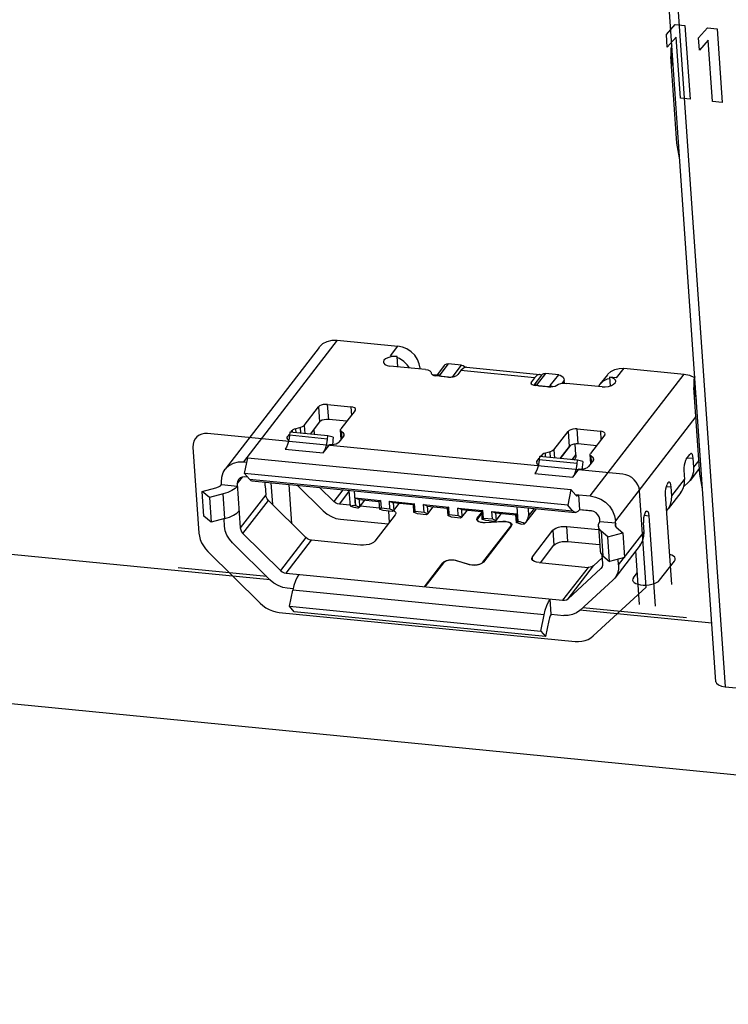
# Model space of a CAD drawing. Extents: x 0 to 1189, y 0 to 841.
# Tile 34 of 50: x 606 to 619, y 353 to 371. Entities that reach past the tile are written whole.
import ezdxf

# ---------------------------------------------------------------- set-up
doc = ezdxf.new("R2010")
doc.units = 0
doc.header["$LTSCALE"] = 65.395
doc.layers.get('0').update_dxf_attribs({"linetype": 'CONTINUOUS'})

msp = doc.modelspace()

# ---------------------------------------------------------------- linework, layer by layer
at = {"color": 7, "linetype": 'CONTINUOUS'}
for p, q in [((618.295, 358.869), (616.748, 381.091)), ((616.914, 381), (618.462, 358.779)), ((617.596, 368.509), (617.488, 370.061)), ((617.488, 370.061), (617.527, 369.85)), ((617.639, 368.247), (617.596, 368.509)), ((613.427, 364.529), (613.286, 364.346)), ((613.5, 364.558), (613.351, 364.364)), ((613.736, 364.535), (613.5, 364.558)), ((613.586, 364.341), (613.736, 364.535)), ((613.293, 364.355), (613.22, 364.363)), ((613.289, 364.346), (613.297, 364.353)), ((613.381, 364.338), (613.38, 364.337)), ((613.381, 364.338), (613.523, 364.324)), ((613.586, 364.341), (613.612, 364.335)), ((615.169, 364.359), (615.03, 364.179)), ((615.242, 364.387), (615.092, 364.194)), ((615.477, 364.364), (615.242, 364.387)), ((615.327, 364.171), (615.477, 364.364)), ((615.092, 364.194), (615.063, 364.192)), ((615.123, 364.168), (615.122, 364.166)), ((615.123, 364.168), (615.264, 364.154)), ((615.264, 364.154), (615.263, 364.152)), ((615.264, 364.154), (615.283, 364.154)), ((615.318, 364.163), (615.327, 364.171)), ((615.577, 364.265), (615.533, 364.208)), ((615.581, 364.211), (615.577, 364.265)), ((618.008, 362.583), (617.9, 364.135)), ((617.9, 364.135), (617.94, 363.924)), ((611.106, 363.294), (611.098, 363.398)), ((615.689, 363.101), (615.506, 362.863)), ((615.786, 362.933), (615.773, 363.125)), ((615.716, 362.843), (615.786, 362.933)), ((615.751, 362.839), (615.764, 362.855)), ((618.052, 362.321), (618.008, 362.583)), ((611.719, 362.295), (611.734, 362.076)), ((611.816, 362.286), (611.834, 362.025)), ((595.742, 362.127), (610.309, 360.7)), ((611.834, 362.159), (612.285, 362.115)), ((611.834, 362.159), (611.901, 362.131)), ((611.843, 362.025), (611.834, 362.159)), ((611.901, 362.131), (612.258, 362.096)), ((611.901, 362.131), (611.91, 361.997)), ((611.91, 361.997), (612.006, 362.121)), ((612.285, 362.115), (612.258, 362.096)), ((612.258, 362.096), (612.268, 361.961)), ((612.285, 362.115), (612.295, 361.98)), ((612.445, 362.099), (612.897, 362.055)), ((612.445, 362.099), (612.512, 362.071)), ((612.455, 361.965), (612.445, 362.099)), ((612.87, 362.036), (612.512, 362.071)), ((612.512, 362.071), (612.522, 361.937)), ((612.522, 361.937), (612.618, 362.061)), ((612.897, 362.055), (612.87, 362.036)), ((612.87, 362.036), (612.879, 361.902)), ((612.907, 361.92), (612.897, 362.055)), ((613.057, 362.039), (613.509, 361.995)), ((613.124, 362.011), (613.057, 362.039)), ((613.067, 361.905), (613.057, 362.039)), ((611.834, 362.025), (611.843, 362.025)), ((611.843, 362.025), (611.91, 361.997)), ((611.883, 361.978), (611.873, 361.979)), ((611.91, 361.997), (611.883, 361.978)), ((612.268, 361.961), (612.295, 361.98)), ((612.334, 361.934), (612.268, 361.961)), ((612.295, 361.98), (612.455, 361.965)), ((612.494, 361.918), (612.334, 361.934)), ((612.455, 361.965), (612.522, 361.937)), ((612.522, 361.937), (612.494, 361.918)), ((612.879, 361.902), (612.907, 361.92)), ((612.946, 361.874), (612.879, 361.902)), ((612.907, 361.92), (613.067, 361.905)), ((613.106, 361.858), (612.946, 361.874)), ((613.067, 361.905), (613.133, 361.877)), ((613.133, 361.877), (613.106, 361.858)), ((613.124, 362.011), (613.482, 361.976)), ((613.124, 362.011), (613.133, 361.877)), ((613.133, 361.877), (613.229, 362.001)), ((613.509, 361.995), (613.482, 361.976)), ((613.482, 361.976), (613.491, 361.842)), ((613.491, 361.842), (613.518, 361.86)), ((613.518, 361.86), (613.509, 361.995)), ((613.518, 361.86), (613.678, 361.845)), ((613.669, 361.979), (614.121, 361.935)), ((613.736, 361.951), (613.669, 361.979)), ((613.678, 361.845), (613.669, 361.979)), ((613.736, 361.951), (614.094, 361.916)), ((613.736, 361.951), (613.745, 361.817)), ((613.745, 361.817), (613.841, 361.941)), ((614.121, 361.935), (614.094, 361.916)), ((614.094, 361.916), (614.103, 361.782)), ((614.13, 361.8), (614.121, 361.935)), ((614.281, 361.919), (614.733, 361.875)), ((614.281, 361.919), (614.348, 361.891)), ((614.29, 361.785), (614.281, 361.919)), ((614.348, 361.891), (614.705, 361.856)), ((614.348, 361.891), (614.357, 361.757)), ((614.357, 361.757), (614.453, 361.881)), ((614.733, 361.875), (614.705, 361.856)), ((614.751, 361.739), (614.733, 362)), ((614.742, 361.74), (614.733, 361.875)), ((614.887, 361.719), (615.078, 361.966)), ((614.929, 361.981), (614.939, 361.835)), ((614.939, 361.835), (615.043, 361.969)), ((613.558, 361.814), (613.491, 361.842)), ((613.718, 361.798), (613.558, 361.814)), ((613.678, 361.845), (613.745, 361.817)), ((613.745, 361.817), (613.718, 361.798)), ((614.103, 361.782), (614.13, 361.8)), ((614.17, 361.754), (614.103, 361.782)), ((614.13, 361.8), (614.29, 361.785)), ((614.33, 361.738), (614.17, 361.754)), ((614.29, 361.785), (614.357, 361.757)), ((614.357, 361.757), (614.33, 361.738)), ((614.705, 361.856), (614.715, 361.722)), ((614.715, 361.722), (614.742, 361.74)), ((614.781, 361.694), (614.715, 361.722)), ((614.742, 361.74), (614.751, 361.739)), ((614.791, 361.693), (614.781, 361.694)), ((614.876, 361.706), (614.887, 361.719)), ((615.859, 360.156), (618.222, 359.924)), ((595.93, 359.434), (660.606, 353.095)), ((618.462, 358.779), (623.732, 358.262))]:
    msp.add_line(p, q, dxfattribs=at)
at = {"color": 4, "linetype": 'CONTINUOUS'}
for p, q in [((617.406, 370.453), (617.565, 370.633)), ((617.565, 370.633), (617.738, 370.616)), ((617.738, 370.616), (617.83, 369.296)), ((617.982, 370.397), (618.141, 370.576)), ((618.141, 370.576), (618.314, 370.559)), ((618.314, 370.559), (618.406, 369.24)), ((617.421, 370.229), (617.406, 370.453)), ((617.581, 370.408), (617.421, 370.229)), ((617.657, 369.313), (617.581, 370.408)), ((617.998, 370.172), (617.982, 370.397)), ((618.157, 370.352), (617.998, 370.172)), ((618.233, 369.257), (618.157, 370.352)), ((617.83, 369.296), (617.657, 369.313)), ((618.406, 369.24), (618.233, 369.257)), ((616.625, 362.584), (609.189, 363.313)), ((608.926, 363.071), (609.033, 361.53)), ((617.046, 360.56), (616.926, 362.287)), ((609.193, 361.199), (610.13, 360.275)), ((617.286, 360.685), (617.552, 361.03)), ((610.248, 360.75), (608.66, 360.906)), ((616.815, 360.732), (616.885, 360.821)), ((616.097, 359.69), (617.046, 360.56)), ((610.472, 360.111), (615.773, 359.591)), ((617.769, 360.013), (615.911, 360.195))]:
    msp.add_line(p, q, dxfattribs=at)
at = {"color": 6, "linetype": 'CONTINUOUS'}
for p, q in [((611.512, 364.983), (609.832, 362.804)), ((611.512, 364.983), (612.595, 364.877)), ((612.462, 364.704), (612.595, 364.877)), ((611.184, 364.854), (609.504, 362.675)), ((612.462, 364.704), (612.583, 364.693)), ((612.596, 364.506), (612.583, 364.693)), ((613.093, 364.457), (612.45, 364.52)), ((612.627, 364.653), (612.576, 364.675)), ((612.996, 364.481), (612.986, 364.468)), ((612.997, 364.467), (612.996, 364.481)), ((613.193, 364.403), (613.193, 364.393)), ((613.193, 364.393), (613.197, 364.38)), ((613.197, 364.38), (613.215, 364.365)), ((613.505, 364.324), (613.279, 364.347)), ((613.727, 364.442), (613.671, 364.368)), ((615.045, 364.312), (613.727, 364.442)), ((613.823, 364.5), (613.817, 364.5)), ((613.823, 364.5), (615.141, 364.371)), ((615.169, 364.359), (615.141, 364.371)), ((616.044, 362.195), (617.724, 364.374)), ((616.35, 364.365), (616.217, 364.193)), ((616.642, 364.48), (616.509, 364.308)), ((616.642, 364.48), (617.724, 364.374)), ((615.045, 364.312), (614.988, 364.239)), ((614.991, 364.2), (614.988, 364.239)), ((615.293, 364.149), (615.067, 364.171)), ((615.566, 364.212), (615.612, 364.21)), ((616.255, 364.147), (615.612, 364.21)), ((616.194, 364.153), (616.217, 364.193)), ((616.349, 364.289), (616.393, 364.299)), ((616.509, 364.308), (616.388, 364.32)), ((616.388, 364.32), (616.398, 364.166)), ((611.339, 363.833), (611.754, 363.792)), ((611.358, 363.564), (611.339, 363.833)), ((610.919, 363.458), (611.174, 363.789)), ((611.174, 363.789), (611.193, 363.52)), ((611.833, 363.725), (611.577, 363.394)), ((611.754, 363.792), (611.764, 363.636)), ((610.919, 363.458), (610.929, 363.312)), ((611.193, 363.52), (611.025, 363.302)), ((611.684, 363.532), (611.358, 363.564)), ((617.936, 363.618), (616.496, 361.75)), ((610.616, 363.251), (610.66, 363.308)), ((610.663, 363.338), (610.657, 363.281)), ((611.337, 363.214), (610.657, 363.281)), ((611.344, 363.271), (610.663, 363.338)), ((610.681, 363.336), (610.703, 363.364)), ((610.703, 363.364), (610.705, 363.334)), ((610.853, 363.422), (610.768, 363.399)), ((610.773, 363.327), (610.768, 363.399)), ((610.86, 363.319), (610.853, 363.422)), ((611.337, 363.214), (611.344, 363.271)), ((611.44, 363.248), (611.344, 363.271)), ((611.628, 363.273), (611.541, 363.16)), ((611.581, 363.213), (611.57, 363.373)), ((611.623, 363.316), (611.582, 363.351)), ((611.582, 363.351), (611.591, 363.226)), ((611.623, 363.316), (611.626, 363.273)), ((615.389, 363.02), (615.645, 363.351)), ((615.645, 363.351), (615.663, 363.082)), ((615.81, 363.395), (616.224, 363.354)), ((615.829, 363.126), (615.81, 363.395)), ((616.303, 363.286), (616.048, 362.955)), ((616.224, 363.354), (616.235, 363.198)), ((610.609, 363.23), (610.614, 363.216)), ((610.619, 363.212), (610.616, 363.251)), ((611.261, 362.967), (611.376, 363.116)), ((611.376, 363.116), (611.415, 363.115)), ((611.44, 363.248), (611.433, 363.191)), ((616.155, 363.094), (615.829, 363.126)), ((610.58, 363.034), (611.261, 362.967)), ((615.152, 362.898), (615.173, 362.925)), ((615.173, 362.925), (615.175, 362.896)), ((615.324, 362.984), (615.239, 362.961)), ((615.244, 362.889), (615.239, 362.961)), ((615.331, 362.88), (615.324, 362.984)), ((615.389, 363.02), (615.4, 362.874)), ((615.663, 363.082), (615.496, 362.864)), ((616.052, 362.775), (616.041, 362.934)), ((617.762, 362.853), (617.828, 362.939)), ((609.832, 362.804), (609.892, 362.798)), ((609.851, 362.595), (609.908, 362.876)), ((609.908, 362.876), (615.696, 362.309)), ((615.079, 362.792), (615.085, 362.778)), ((615.087, 362.813), (615.13, 362.87)), ((615.089, 362.774), (615.087, 362.813)), ((615.134, 362.9), (615.127, 362.842)), ((615.808, 362.776), (615.127, 362.842)), ((615.815, 362.833), (615.134, 362.9)), ((615.808, 362.776), (615.815, 362.833)), ((615.91, 362.81), (615.815, 362.833)), ((615.91, 362.81), (615.904, 362.753)), ((616.098, 362.835), (616.011, 362.722)), ((616.093, 362.878), (616.053, 362.913)), ((616.053, 362.913), (616.062, 362.788)), ((616.093, 362.878), (616.096, 362.835)), ((617.782, 362.88), (617.888, 362.869)), ((617.899, 362.708), (617.888, 362.869)), ((617.899, 362.708), (617.991, 362.827)), ((615.639, 362.027), (609.851, 362.595)), ((609.851, 362.595), (609.936, 362.493)), ((615.05, 362.596), (615.731, 362.529)), ((615.731, 362.529), (615.846, 362.678)), ((615.846, 362.678), (615.886, 362.677)), ((617.722, 362.654), (617.733, 362.492)), ((618, 362.693), (617.832, 362.474)), ((609.44, 362.397), (609.437, 362.442)), ((609.44, 362.397), (609.722, 362.369)), ((609.719, 362.414), (609.811, 362.533)), ((609.719, 362.414), (609.774, 361.624)), ((609.906, 362.53), (609.851, 362.535)), ((609.936, 362.493), (615.725, 361.926)), ((609.983, 362.465), (615.771, 361.898)), ((610.323, 362.432), (610.35, 362.043)), ((610.699, 361.698), (610.651, 362.4)), ((617.504, 362.195), (617.733, 362.492)), ((617.795, 362.434), (617.717, 362.363)), ((617.795, 362.434), (617.832, 362.474)), ((609.091, 362.276), (609.338, 362.341)), ((609.221, 362.165), (609.091, 362.276)), ((609.122, 361.834), (609.091, 362.276)), ((609.467, 362.23), (609.221, 362.165)), ((609.498, 361.789), (609.467, 362.23)), ((610.229, 362.214), (609.774, 361.624)), ((610.218, 362.375), (610.229, 362.214)), ((611.261, 361.926), (610.795, 362.386)), ((611.194, 362.347), (611.448, 362.097)), ((611.609, 362.306), (611.448, 362.097)), ((611.55, 362.048), (611.721, 362.269)), ((615.696, 362.309), (615.639, 362.027)), ((615.696, 362.309), (615.782, 362.208)), ((615.77, 362.222), (616.044, 362.195)), ((615.832, 362.216), (615.851, 361.947)), ((617.505, 360.612), (617.393, 362.228)), ((617.406, 362.365), (617.493, 362.357)), ((617.666, 362.259), (617.437, 361.962)), ((617.504, 362.195), (617.493, 362.357)), ((609.221, 362.165), (609.251, 361.723)), ((609.822, 361.525), (610.277, 362.115)), ((610.277, 362.115), (610.95, 361.451)), ((611.744, 362.029), (611.55, 362.048)), ((612.266, 361.978), (611.921, 362.011)), ((612.428, 361.924), (612.442, 361.721)), ((614.018, 361.795), (614.095, 361.895)), ((614.096, 361.883), (614.027, 361.794)), ((615.725, 361.926), (615.639, 362.027)), ((616.063, 361.926), (615.851, 361.947)), ((616.07, 361.924), (615.851, 361.946)), ((617.05, 361.924), (617.059, 361.925)), ((617.413, 361.937), (617.437, 361.962)), ((609.251, 361.723), (609.122, 361.834)), ((609.498, 361.789), (609.251, 361.723)), ((609.492, 361.652), (609.483, 361.785)), ((611.569, 361.778), (612.422, 361.695)), ((612.547, 361.857), (612.182, 361.384)), ((614.01, 361.775), (614.018, 361.795)), ((614.01, 361.771), (614.01, 361.775)), ((614.016, 361.754), (614.01, 361.771)), ((614.037, 361.737), (614.016, 361.754)), ((614.02, 361.774), (614.018, 361.795)), ((614.027, 361.794), (614.019, 361.775)), ((614.019, 361.775), (614.02, 361.772)), ((614.02, 361.772), (614.026, 361.756)), ((614.02, 361.772), (614.021, 361.75)), ((614.161, 361.72), (614.476, 361.74)), ((614.477, 361.735), (614.161, 361.716)), ((614.161, 361.72), (614.161, 361.716)), ((614.476, 361.74), (614.477, 361.735)), ((614.628, 361.68), (614.621, 361.697)), ((614.631, 361.699), (614.638, 361.681)), ((616.217, 361.733), (616.214, 361.778)), ((616.499, 361.705), (616.217, 361.733)), ((616.503, 361.644), (616.496, 361.75)), ((617.006, 361.55), (616.994, 361.711)), ((617.008, 361.849), (617.094, 361.84)), ((617.094, 361.84), (617.207, 360.224)), ((609.822, 361.525), (610.495, 360.861)), ((614.121, 361.01), (614.619, 361.656)), ((614.629, 361.655), (614.131, 361.009)), ((614.619, 361.656), (614.628, 361.677)), ((614.62, 361.644), (614.619, 361.656)), ((614.628, 361.68), (614.629, 361.657)), ((614.628, 361.677), (614.628, 361.68)), ((614.638, 361.677), (614.629, 361.655)), ((614.638, 361.681), (614.638, 361.677)), ((615.006, 361.107), (615.371, 361.581)), ((615.371, 361.581), (615.39, 361.311)), ((615.626, 361.648), (616.193, 361.593)), ((615.644, 361.379), (615.626, 361.648)), ((616.188, 361.652), (616.219, 361.21)), ((616.355, 361.466), (616.237, 361.567)), ((616.237, 361.567), (616.268, 361.125)), ((616.355, 361.466), (616.625, 361.537)), ((616.507, 361.639), (616.625, 361.537)), ((616.551, 360.96), (617.006, 361.55)), ((616.625, 361.537), (616.656, 361.096)), ((609.636, 361.354), (610.308, 360.69)), ((610.95, 361.451), (610.495, 360.861)), ((610.597, 360.812), (611.052, 361.402)), ((611.927, 361.316), (611.052, 361.402)), ((615.644, 361.379), (616.211, 361.323)), ((616.386, 361.024), (616.355, 361.466)), ((615.15, 361), (615.39, 361.311)), ((616.235, 361.163), (616.268, 361.125)), ((616.939, 361.316), (616.484, 360.726)), ((616.924, 360.252), (616.857, 361.211)), ((613.073, 360.569), (613.405, 361)), ((613.414, 360.999), (613.082, 360.569)), ((613.405, 361), (613.427, 361.019)), ((613.405, 361), (613.405, 360.988)), ((613.6, 361.05), (613.641, 361.042)), ((613.879, 360.964), (613.635, 361.038)), ((613.641, 361.042), (613.885, 360.968)), ((613.641, 361.036), (613.641, 361.042)), ((614.131, 361.009), (614.107, 360.989)), ((614.121, 361.01), (614.122, 361.002)), ((615.01, 361.046), (615.006, 361.107)), ((615.128, 361.002), (616.003, 360.917)), ((616.1, 360.946), (616.261, 361.094)), ((616.269, 360.987), (616.258, 361.136)), ((616.268, 361.125), (616.386, 361.024)), ((616.656, 361.096), (616.386, 361.024)), ((616.551, 360.96), (616.543, 361.066)), ((610.597, 360.812), (615.548, 360.327)), ((613.922, 360.956), (613.879, 360.964)), ((613.885, 360.963), (613.885, 360.968)), ((616.003, 360.917), (615.548, 360.327)), ((615.645, 360.356), (616.1, 360.946)), ((615.645, 360.356), (616.234, 360.896)), ((616.255, 360.924), (616.234, 360.896)), ((616.234, 360.896), (616.246, 360.91)), ((616.447, 360.686), (615.858, 360.146)), ((616.484, 360.726), (616.447, 360.686)), ((610.719, 360.533), (610.616, 360.543)), ((610.655, 360.219), (610.713, 360.506)), ((610.734, 360.594), (610.713, 360.506)), ((615.216, 360.065), (610.713, 360.506)), ((613.073, 360.568), (613.073, 360.569)), ((615.343, 360.079), (615.324, 360.349)), ((610.655, 360.219), (615.157, 359.777)), ((610.738, 360.12), (610.655, 360.219)), ((615.241, 359.678), (610.738, 360.12)), ((615.157, 359.777), (615.216, 360.065)), ((615.299, 359.966), (615.241, 359.678)), ((615.343, 360.079), (615.567, 360.057)), ((615.157, 359.777), (615.241, 359.678))]:
    msp.add_line(p, q, dxfattribs=at)
at = {"color": 7, "linetype": 'CONTINUOUS'}
for points in [[(617.503, 370.252), (617.489, 370.201), (617.488, 370.061)], [(613.427, 364.529), (613.446, 364.546), (613.472, 364.557), (613.5, 364.558)], [(613.736, 364.535), (613.765, 364.528), (613.792, 364.513), (613.808, 364.497)], [(613.297, 364.353), (613.322, 364.363), (613.351, 364.364)], [(613.351, 364.364), (613.348, 364.356), (613.353, 364.348), (613.365, 364.342), (613.381, 364.338)], [(613.523, 364.324), (613.542, 364.324), (613.561, 364.327), (613.576, 364.333), (613.586, 364.341)], [(615.169, 364.359), (615.188, 364.376), (615.213, 364.386), (615.242, 364.387)], [(615.477, 364.364), (615.506, 364.357), (615.533, 364.342), (615.556, 364.32), (615.571, 364.293), (615.577, 364.265)], [(617.915, 364.326), (617.901, 364.275), (617.9, 364.135)], [(615.063, 364.192), (615.038, 364.182), (615.033, 364.177)], [(615.092, 364.194), (615.089, 364.185), (615.094, 364.177), (615.106, 364.171), (615.123, 364.168)], [(615.283, 364.154), (615.302, 364.157), (615.318, 364.163)], [(615.327, 364.171), (615.357, 364.163), (615.375, 364.153)], [(615.786, 362.933), (615.782, 362.892), (615.764, 362.855)], [(611.734, 362.076), (611.737, 362.052), (611.748, 362.012)], [(611.748, 362.012), (611.763, 362.02), (611.783, 362.025), (611.807, 362.027), (611.834, 362.025)], [(611.873, 361.979), (611.844, 361.983), (611.813, 361.99), (611.78, 362), (611.748, 362.012)], [(614.751, 361.739), (614.78, 361.735), (614.812, 361.728), (614.844, 361.718), (614.876, 361.706)], [(614.791, 361.693), (614.817, 361.691), (614.842, 361.693), (614.862, 361.698), (614.876, 361.706)], [(614.887, 361.719), (614.903, 361.742), (614.924, 361.785), (614.939, 361.835)], [(618.295, 358.869), (618.305, 358.842), (618.339, 358.813), (618.393, 358.791), (618.462, 358.779)]]:
    msp.add_lwpolyline(points, dxfattribs=at)
at = {"color": 6, "linetype": 'CONTINUOUS'}
for points in [[(611.184, 364.854), (611.192, 364.863), (611.255, 364.921), (611.332, 364.961), (611.42, 364.982), (611.512, 364.983)], [(612.996, 364.481), (612.981, 364.561), (612.948, 364.64), (612.898, 364.713), (612.835, 364.776), (612.76, 364.826), (612.678, 364.86), (612.595, 364.877)], [(612.583, 364.693), (612.526, 364.691), (612.468, 364.683), (612.417, 364.668), (612.376, 364.647), (612.348, 364.623), (612.337, 364.597), (612.337, 364.59)], [(612.337, 364.59), (612.343, 364.572), (612.365, 364.55), (612.403, 364.532), (612.45, 364.52)], [(612.803, 364.486), (612.766, 364.54), (612.702, 364.603), (612.627, 364.653)], [(613.093, 364.457), (613.135, 364.45), (613.168, 364.436), (613.188, 364.418), (613.193, 364.403)], [(613.215, 364.365), (613.243, 364.353), (613.279, 364.347)], [(613.505, 364.324), (613.544, 364.323), (613.585, 364.328), (613.622, 364.338), (613.652, 364.352), (613.671, 364.368)], [(613.817, 364.5), (613.772, 364.485), (613.727, 364.442)], [(615.141, 364.371), (615.135, 364.371), (615.09, 364.356), (615.045, 364.312)], [(616.35, 364.365), (616.357, 364.374), (616.413, 364.425), (616.482, 364.461), (616.56, 364.479), (616.642, 364.48)], [(617.724, 364.374), (617.818, 364.355), (617.91, 364.316), (617.912, 364.315)], [(614.988, 364.239), (614.981, 364.222), (614.981, 364.218)], [(614.981, 364.218), (614.986, 364.204), (615.004, 364.189)], [(615.004, 364.189), (615.032, 364.178), (615.067, 364.171)], [(615.293, 364.149), (615.334, 364.148), (615.375, 364.153), (615.412, 364.163)], [(615.412, 364.163), (615.475, 364.194), (615.518, 364.206), (615.566, 364.212)], [(616.217, 364.193), (616.224, 364.201), (616.28, 364.253), (616.349, 364.289)], [(616.255, 364.147), (616.312, 364.149), (616.37, 364.157)], [(616.37, 364.157), (616.421, 364.172), (616.462, 364.193), (616.49, 364.217), (616.501, 364.243), (616.501, 364.25)], [(616.501, 364.25), (616.495, 364.268), (616.473, 364.291), (616.435, 364.308), (616.388, 364.32)], [(611.339, 363.833), (611.3, 363.834), (611.259, 363.829), (611.222, 363.82), (611.193, 363.806), (611.174, 363.789)], [(611.84, 363.745), (611.835, 363.76), (611.817, 363.775), (611.789, 363.786), (611.754, 363.792)], [(611.833, 363.725), (611.84, 363.742), (611.84, 363.745)], [(610.919, 363.458), (610.904, 363.444), (610.881, 363.432), (610.853, 363.422)], [(611.358, 363.564), (611.319, 363.565), (611.278, 363.56), (611.241, 363.55), (611.212, 363.536), (611.193, 363.52)], [(610.657, 363.281), (610.654, 363.263), (610.652, 363.247), (610.649, 363.23)], [(610.768, 363.399), (610.74, 363.39), (610.718, 363.377), (610.703, 363.364)], [(611.57, 363.373), (611.571, 363.379), (611.577, 363.394)], [(611.582, 363.351), (611.572, 363.364), (611.57, 363.373)], [(611.635, 363.294), (611.633, 363.302), (611.623, 363.316)], [(611.628, 363.273), (611.634, 363.288), (611.635, 363.294)], [(615.81, 363.395), (615.771, 363.396), (615.73, 363.391), (615.693, 363.381), (615.664, 363.367), (615.645, 363.351)], [(616.311, 363.307), (616.305, 363.321), (616.288, 363.337), (616.259, 363.348), (616.224, 363.354)], [(616.303, 363.286), (616.311, 363.304), (616.311, 363.307)], [(610.62, 363.114), (610.601, 363.068), (610.58, 363.034)], [(610.616, 363.251), (610.609, 363.233), (610.609, 363.23)], [(610.614, 363.216), (610.631, 363.201), (610.642, 363.196)], [(610.649, 363.23), (610.637, 363.169), (610.62, 363.114)], [(611.261, 362.967), (611.282, 363.001), (611.301, 363.047), (611.318, 363.102), (611.33, 363.163)], [(611.33, 363.163), (611.333, 363.18), (611.335, 363.197), (611.337, 363.214)], [(611.415, 363.115), (611.455, 363.12), (611.492, 363.13), (611.522, 363.144), (611.541, 363.16)], [(611.433, 363.191), (611.429, 363.157), (611.424, 363.123), (611.423, 363.116)], [(615.829, 363.126), (615.789, 363.127), (615.749, 363.122), (615.712, 363.112), (615.682, 363.098), (615.663, 363.082)], [(615.239, 362.961), (615.211, 362.952), (615.188, 362.939), (615.173, 362.925)], [(615.389, 363.02), (615.374, 363.006), (615.352, 362.994), (615.324, 362.984)], [(616.041, 362.934), (616.041, 362.941), (616.048, 362.955)], [(616.053, 362.913), (616.043, 362.926), (616.041, 362.934)], [(617.852, 362.954), (617.844, 362.953), (617.828, 362.939)], [(617.888, 362.869), (617.882, 362.908), (617.873, 362.936), (617.859, 362.952), (617.852, 362.954)], [(609.504, 362.675), (609.512, 362.684), (609.575, 362.742), (609.652, 362.783), (609.74, 362.804), (609.832, 362.804)], [(615.087, 362.813), (615.079, 362.795), (615.079, 362.792)], [(615.085, 362.778), (615.102, 362.763), (615.113, 362.758)], [(615.12, 362.792), (615.107, 362.731), (615.091, 362.676)], [(615.127, 362.842), (615.125, 362.825), (615.123, 362.808), (615.12, 362.792)], [(615.801, 362.725), (615.804, 362.742), (615.806, 362.759), (615.808, 362.776)], [(615.904, 362.753), (615.9, 362.719), (615.895, 362.685), (615.894, 362.678)], [(616.106, 362.856), (616.103, 362.864), (616.093, 362.878)], [(616.098, 362.835), (616.105, 362.849), (616.106, 362.856)], [(617.762, 362.853), (617.747, 362.827), (617.735, 362.79), (617.726, 362.745), (617.721, 362.698), (617.722, 362.654)], [(609.437, 362.442), (609.441, 362.53), (609.466, 362.612), (609.504, 362.675)], [(615.091, 362.676), (615.071, 362.63), (615.05, 362.596)], [(615.731, 362.529), (615.752, 362.563), (615.772, 362.609), (615.788, 362.664), (615.801, 362.725)], [(615.886, 362.677), (615.926, 362.682), (615.963, 362.692), (615.993, 362.706), (616.011, 362.722)], [(617.832, 362.474), (617.843, 362.49), (617.877, 362.556), (617.896, 362.631), (617.899, 362.708)], [(609.338, 362.341), (609.381, 362.356), (609.417, 362.375), (609.44, 362.397)], [(609.742, 362.492), (609.723, 362.454), (609.719, 362.414)], [(609.851, 362.535), (609.808, 362.533), (609.77, 362.517), (609.742, 362.492)], [(609.936, 362.493), (609.965, 362.47), (609.983, 362.466)], [(610.218, 362.375), (610.217, 362.419), (610.22, 362.442)], [(617.393, 362.228), (617.392, 362.273), (617.397, 362.32), (617.406, 362.365), (617.419, 362.402)], [(617.457, 362.442), (617.45, 362.441), (617.434, 362.428), (617.419, 362.402)], [(617.493, 362.357), (617.487, 362.395), (617.478, 362.423), (617.465, 362.439), (617.457, 362.442)], [(617.711, 362.341), (617.73, 362.415), (617.733, 362.492)], [(609.722, 362.369), (609.682, 362.328), (609.623, 362.29), (609.55, 362.257), (609.467, 362.23)], [(610.277, 362.115), (610.253, 362.144), (610.236, 362.179), (610.229, 362.214)], [(615.8, 362.197), (615.815, 362.2), (615.832, 362.216)], [(617.666, 362.259), (617.677, 362.274), (617.711, 362.341)], [(611.55, 362.048), (611.514, 362.056), (611.478, 362.073), (611.448, 362.097)], [(615.782, 362.208), (615.797, 362.197), (615.8, 362.197)], [(616.044, 362.195), (616.138, 362.176), (616.23, 362.138), (616.314, 362.081), (616.386, 362.011), (616.442, 361.928), (616.479, 361.84), (616.496, 361.75)], [(617.437, 361.962), (617.448, 361.977), (617.482, 362.044), (617.501, 362.118), (617.504, 362.195)], [(609.498, 361.789), (609.581, 361.815), (609.654, 361.849), (609.712, 361.887), (609.753, 361.927)], [(611.261, 361.926), (611.328, 361.87), (611.405, 361.825), (611.487, 361.794), (611.569, 361.778)], [(612.52, 361.935), (612.539, 361.924), (612.555, 361.903), (612.559, 361.89)], [(612.559, 361.89), (612.558, 361.88), (612.547, 361.857)], [(615.771, 361.898), (615.753, 361.903), (615.725, 361.926)], [(615.851, 361.947), (615.819, 361.914), (615.785, 361.899), (615.771, 361.898)], [(616.214, 361.778), (616.204, 361.819), (616.181, 361.859), (616.147, 361.892), (616.106, 361.915), (616.063, 361.926)], [(617.05, 361.924), (617.034, 361.91), (617.02, 361.883), (617.007, 361.846), (616.998, 361.802), (616.994, 361.755), (616.994, 361.711)], [(617.059, 361.925), (617.065, 361.923), (617.079, 361.908), (617.089, 361.879), (617.094, 361.84)], [(614.026, 361.756), (614.046, 361.74), (614.077, 361.727), (614.117, 361.721), (614.161, 361.72)], [(614.161, 361.716), (614.114, 361.717), (614.071, 361.724), (614.037, 361.737)], [(614.476, 361.74), (614.526, 361.739), (614.572, 361.732), (614.608, 361.718), (614.631, 361.699)], [(614.621, 361.697), (614.6, 361.715), (614.566, 361.728), (614.523, 361.735), (614.477, 361.735)], [(616.189, 361.652), (616.193, 361.69), (616.217, 361.733)], [(616.499, 361.705), (616.488, 361.682), (616.488, 361.673)], [(609.636, 361.354), (609.579, 361.419), (609.535, 361.494), (609.505, 361.573), (609.492, 361.652)], [(609.774, 361.624), (609.781, 361.589), (609.798, 361.554), (609.822, 361.525)], [(615.371, 361.581), (615.394, 361.602), (615.429, 361.621), (615.473, 361.636), (615.523, 361.646), (615.575, 361.65), (615.626, 361.648)], [(616.237, 361.567), (616.204, 361.605), (616.189, 361.647), (616.189, 361.652)], [(616.488, 361.673), (616.491, 361.659), (616.507, 361.639)], [(616.939, 361.316), (616.95, 361.331), (616.984, 361.398), (617.003, 361.473), (617.006, 361.55)], [(611.052, 361.402), (611.016, 361.41), (610.98, 361.427), (610.95, 361.451)], [(612.182, 361.384), (612.159, 361.362), (612.124, 361.343), (612.08, 361.328), (612.03, 361.318), (611.978, 361.314), (611.927, 361.316)], [(615.39, 361.311), (615.413, 361.333), (615.448, 361.352), (615.492, 361.367), (615.542, 361.377), (615.594, 361.381), (615.644, 361.379)], [(616.219, 361.21), (616.22, 361.205), (616.235, 361.163)], [(613.635, 361.038), (613.597, 361.046), (613.553, 361.048), (613.508, 361.043), (613.468, 361.032), (613.435, 361.017), (613.414, 360.999)], [(613.427, 361.019), (613.462, 361.036), (613.506, 361.047), (613.553, 361.052), (613.6, 361.05)], [(613.885, 360.968), (613.926, 360.96), (613.973, 360.958), (614.02, 360.963), (614.064, 360.974), (614.099, 360.991), (614.121, 361.01)], [(614.107, 360.989), (614.069, 360.971), (614.023, 360.959)], [(614.994, 361.075), (614.995, 361.084), (615.006, 361.107)], [(615.128, 361.002), (615.082, 361.01), (615.042, 361.023), (615.014, 361.041), (614.998, 361.062), (614.994, 361.075)], [(616.246, 360.91), (616.254, 360.922), (616.266, 360.953), (616.269, 360.987)], [(610.495, 360.861), (610.525, 360.837), (610.561, 360.82), (610.597, 360.812)], [(614.023, 360.959), (613.972, 360.954), (613.922, 360.956)], [(616.1, 360.946), (616.072, 360.928), (616.039, 360.918), (616.003, 360.917)], [(616.551, 360.96), (616.548, 360.883), (616.529, 360.808), (616.495, 360.741), (616.484, 360.726)], [(610.616, 360.543), (610.534, 360.558), (610.452, 360.589), (610.375, 360.634), (610.308, 360.69)], [(610.821, 360.79), (610.79, 360.74), (610.76, 360.673), (610.734, 360.594)], [(615.216, 360.065), (615.237, 360.153), (615.263, 360.232), (615.293, 360.299), (615.324, 360.349)], [(615.548, 360.327), (615.584, 360.328), (615.618, 360.338), (615.645, 360.356)], [(615.858, 360.146), (615.798, 360.103), (615.727, 360.072), (615.648, 360.057), (615.567, 360.057)], [(615.343, 360.079), (615.326, 360.051), (615.311, 360.012), (615.299, 359.966)]]:
    msp.add_lwpolyline(points, dxfattribs=at)
at = {"color": 4, "linetype": 'CONTINUOUS'}
for points in [[(609.189, 363.313), (609.135, 363.313), (609.083, 363.303), (609.036, 363.283), (608.995, 363.254), (608.963, 363.217), (608.94, 363.173), (608.928, 363.124), (608.926, 363.071)], [(616.926, 362.287), (616.917, 362.34), (616.897, 362.392), (616.868, 362.441), (616.83, 362.486), (616.785, 362.523), (616.735, 362.553), (616.681, 362.574), (616.625, 362.584)], [(609.033, 361.53), (609.041, 361.472), (609.057, 361.413), (609.08, 361.356), (609.112, 361.3), (609.149, 361.248), (609.193, 361.199)], [(617.552, 361.03), (617.564, 361.052), (617.565, 361.075), (617.556, 361.097), (617.536, 361.117), (617.506, 361.134), (617.468, 361.148)], [(616.815, 360.732), (616.803, 360.709), (616.802, 360.686), (616.811, 360.664), (616.831, 360.644), (616.861, 360.627), (616.899, 360.613)], [(616.899, 360.613), (616.944, 360.604), (616.993, 360.599), (617.045, 360.599), (617.097, 360.604), (617.147, 360.613), (617.192, 360.627), (617.232, 360.644), (617.264, 360.664), (617.286, 360.685)], [(610.13, 360.275), (610.178, 360.232), (610.232, 360.194), (610.289, 360.163), (610.349, 360.138), (610.409, 360.121), (610.472, 360.111)], [(615.773, 359.591), (615.834, 359.589), (615.894, 359.595), (615.95, 359.608), (616.005, 359.628), (616.053, 359.656), (616.097, 359.69)]]:
    msp.add_lwpolyline(points, dxfattribs=at)

doc.saveas('drawing.dxf')
